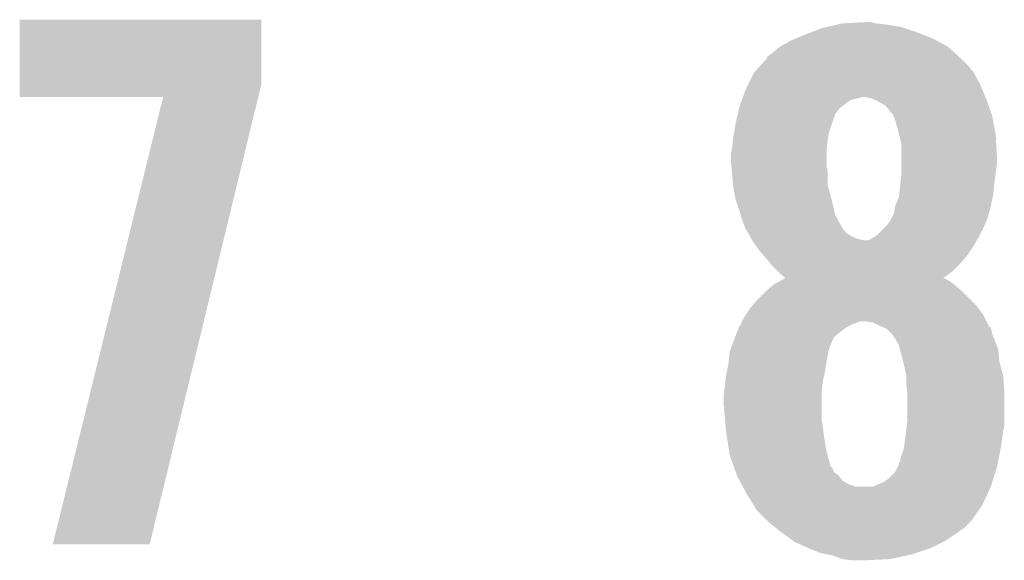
# Model space of a CAD drawing. Extents: x -1.3 to 24.2, y -3.9 to 53.4.
# Tile 33 of 44: x 14.9 to 17, y 27.5 to 28.6. Entities that reach past the tile are written whole.
import ezdxf

# ---------------------------------------------------------------- set-up
doc = ezdxf.new("R2010")
doc.units = 0
doc.layers.add('CURRENT_17_CLICK_V100_GTO', color=14, linetype='CONTINUOUS')

msp = doc.modelspace()

# ---------------------------------------------------------------- linework, layer by layer
at = {"layer": 'CURRENT_17_CLICK_V100_GTO'}
for points in [[(14.930122, 28.514038), (14.93014, 28.648638), (15.4305, 28.514038), (15.4305, 28.648638)], [(14.93014, 28.648638), (14.930142, 28.64866), (15.4305, 28.648638), (14.930142, 28.64866)], [(16.602068, 28.633418), (16.623664, 28.6385), (16.756382, 28.633418), (16.7259, 28.6385)], [(16.623664, 28.6385), (16.63446, 28.64104), (16.7259, 28.6385), (16.703042, 28.64104)], [(16.63446, 28.64104), (16.680178, 28.64358), (16.703042, 28.64104), (16.692882, 28.64358)], [(16.539972, 28.61056), (16.55826, 28.61818), (16.819882, 28.61056), (16.80007, 28.61818)], [(16.55826, 28.61818), (16.571468, 28.62326), (16.80007, 28.61818), (16.78686, 28.62326)], [(16.571468, 28.62326), (16.591282, 28.63088), (16.78686, 28.62326), (16.763998, 28.63088)], [(16.591282, 28.63088), (16.602068, 28.633418), (16.763998, 28.63088), (16.756382, 28.633418)], [(16.504922, 28.592782), (16.52778, 28.60548), (16.852894, 28.592782), (16.829316, 28.60548)], [(16.52778, 28.60548), (16.539972, 28.61056), (16.829316, 28.60548), (16.819882, 28.61056)], [(16.479524, 28.57246), (16.48968, 28.58008), (16.875252, 28.57246), (16.86687, 28.58008)], [(16.48968, 28.58008), (16.504916, 28.592778), (16.86687, 28.58008), (16.8529, 28.592778)], [(16.504916, 28.592778), (16.504922, 28.592782), (16.8529, 28.592778), (16.852894, 28.592782)], [(16.465434, 28.55468), (16.476978, 28.56738), (16.89354, 28.55468), (16.88084, 28.56738)], [(16.476978, 28.56738), (16.476982, 28.567384), (16.88084, 28.56738), (16.880836, 28.567384)], [(16.476982, 28.567384), (16.479524, 28.57246), (16.880836, 28.567384), (16.875252, 28.57246)], [(16.44015, 28.51658), (16.45158, 28.539438), (16.91894, 28.51658), (16.906242, 28.539438)], [(16.45158, 28.539438), (16.451582, 28.53944), (16.906242, 28.539438), (16.906242, 28.53944)], [(16.451582, 28.53944), (16.465434, 28.55468), (16.906242, 28.53944), (16.89354, 28.55468)], [(14.93012, 28.488662), (14.930122, 28.514038), (15.42434, 28.488662), (15.4305, 28.514038)], [(16.4338, 28.50388), (16.44015, 28.51658), (16.924232, 28.50388), (16.91894, 28.51658)], [(16.428358, 28.48864), (16.4338, 28.50388), (16.930582, 28.48864), (16.924232, 28.50388)], [(15.227272, 28.48864), (14.93012, 28.488662), (15.424336, 28.48864), (15.42434, 28.488662)], [(14.998706, 27.561566), (15.227272, 28.48864), (15.199348, 27.561566), (15.424336, 28.48864)], [(16.421102, 28.46832), (16.425636, 28.48102), (16.632766, 28.46832), (16.649702, 28.48102)], [(16.425636, 28.48102), (16.426542, 28.483558), (16.649702, 28.48102), (16.65732, 28.483558)], [(16.426542, 28.483558), (16.42745, 28.4861), (16.65732, 28.483558), (16.667478, 28.4861)], [(16.42745, 28.4861), (16.428358, 28.48864), (16.667478, 28.4861), (16.675104, 28.48864)], [(16.692874, 28.4861), (16.680178, 28.48864), (16.93164, 28.4861), (16.930582, 28.48864)], [(16.692882, 28.486098), (16.692874, 28.4861), (16.931642, 28.486098), (16.93164, 28.4861)], [(16.705582, 28.48102), (16.692882, 28.486098), (16.933456, 28.48102), (16.931642, 28.486098)], [(16.72336, 28.470856), (16.705582, 28.48102), (16.937084, 28.470856), (16.933456, 28.48102)], [(16.416998, 28.450544), (16.417584, 28.453084), (16.61922, 28.450544), (16.619224, 28.453084)], [(16.417584, 28.453084), (16.420516, 28.465782), (16.619224, 28.453084), (16.629382, 28.465782)], [(16.420516, 28.465782), (16.421102, 28.46832), (16.629382, 28.465782), (16.632766, 28.46832)], [(16.73352, 28.45816), (16.72336, 28.470856), (16.94162, 28.45816), (16.937084, 28.470856)], [(16.7386, 28.453076), (16.73352, 28.45816), (16.943434, 28.453076), (16.94162, 28.45816)], [(16.739616, 28.450538), (16.7386, 28.453076), (16.94434, 28.450538), (16.943434, 28.453076)], [(16.410092, 28.414982), (16.41348, 28.4353), (16.606522, 28.414982), (16.613292, 28.4353)], [(16.41348, 28.4353), (16.415824, 28.44546), (16.613292, 28.4353), (16.61668, 28.44546)], [(16.415824, 28.44546), (16.416998, 28.450544), (16.61668, 28.44546), (16.61922, 28.450544)], [(16.743682, 28.44038), (16.739616, 28.450538), (16.946246, 28.44038), (16.94434, 28.450538)], [(16.74876, 28.4226), (16.743682, 28.44038), (16.94958, 28.4226), (16.946246, 28.44038)], [(16.4084, 28.40482), (16.410092, 28.414982), (16.604826, 28.40482), (16.606522, 28.414982)], [(16.751936, 28.4099), (16.74876, 28.4226), (16.95196, 28.4099), (16.94958, 28.4226)], [(16.40586, 28.381962), (16.407834, 28.39974), (16.601756, 28.381962), (16.60398, 28.39974)], [(16.407834, 28.39974), (16.4084, 28.40482), (16.60398, 28.39974), (16.604826, 28.40482)], [(16.75638, 28.392118), (16.751936, 28.4099), (16.952948, 28.392118), (16.95196, 28.4099)], [(16.75638, 28.364182), (16.75638, 28.392118), (16.9545, 28.364182), (16.952948, 28.392118)], [(16.40332, 28.371802), (16.405224, 28.37942), (16.60144, 28.371802), (16.60144, 28.37942)], [(16.40332, 28.359098), (16.40332, 28.371802), (16.60144, 28.359098), (16.60144, 28.371802)], [(16.405224, 28.37942), (16.40586, 28.381962), (16.60144, 28.37942), (16.601756, 28.381962)], [(16.40459, 28.343862), (16.40332, 28.359098), (16.60144, 28.343862), (16.60144, 28.359098)], [(16.75638, 28.34894), (16.75638, 28.364182), (16.9545, 28.34894), (16.9545, 28.364182)], [(16.405438, 28.333702), (16.40459, 28.343862), (16.60398, 28.333702), (16.60144, 28.343862)], [(16.40586, 28.32862), (16.405438, 28.333702), (16.60398, 28.32862), (16.60398, 28.333702)], [(16.75638, 28.33116), (16.75638, 28.34894), (16.95196, 28.33116), (16.9545, 28.34894)], [(16.75638, 28.32862), (16.75638, 28.33116), (16.951642, 28.32862), (16.95196, 28.33116)], [(16.407938, 28.305762), (16.40586, 28.32862), (16.60398, 28.305762), (16.60398, 28.32862)], [(16.75384, 28.30322), (16.754602, 28.31084), (16.948572, 28.30322), (16.94942, 28.31084)], [(16.754602, 28.31084), (16.75638, 28.32862), (16.94942, 28.31084), (16.951642, 28.32862)], [(16.4084, 28.30068), (16.407938, 28.305762), (16.605366, 28.30068), (16.60398, 28.305762)], [(16.412974, 28.27782), (16.4084, 28.30068), (16.6116, 28.27782), (16.605366, 28.30068)], [(16.752144, 28.287982), (16.75384, 28.30322), (16.94688, 28.287982), (16.948572, 28.30322)], [(16.41348, 28.275282), (16.412974, 28.27782), (16.612186, 28.275282), (16.6116, 28.27782)], [(16.4211, 28.25242), (16.41348, 28.275282), (16.617462, 28.25242), (16.612186, 28.275282)], [(16.74368, 28.26258), (16.751298, 28.280358), (16.9418, 28.26258), (16.945354, 28.280358)], [(16.751298, 28.280358), (16.752144, 28.287982), (16.945354, 28.280358), (16.94688, 28.287982)], [(16.423276, 28.244804), (16.4211, 28.25242), (16.619218, 28.244804), (16.617462, 28.25242)], [(16.741138, 28.247338), (16.74368, 28.262578), (16.937642, 28.247338), (16.941798, 28.262578)], [(16.74368, 28.262578), (16.74368, 28.26258), (16.941798, 28.262578), (16.9418, 28.26258)], [(16.426178, 28.23464), (16.423276, 28.244804), (16.624762, 28.23464), (16.619218, 28.244804)], [(16.43126, 28.22194), (16.426178, 28.23464), (16.631688, 28.22194), (16.624762, 28.23464)], [(16.725898, 28.22194), (16.733518, 28.2321), (16.928534, 28.22194), (16.93305, 28.2321)], [(16.733518, 28.2321), (16.734786, 28.234638), (16.93305, 28.2321), (16.93418, 28.234638)], [(16.734786, 28.234638), (16.741138, 28.247338), (16.93418, 28.234638), (16.937642, 28.247338)], [(16.432956, 28.21686), (16.43126, 28.22194), (16.634458, 28.21686), (16.631688, 28.22194)], [(16.4338, 28.214324), (16.432956, 28.21686), (16.636362, 28.214324), (16.634458, 28.21686)], [(16.436338, 28.21178), (16.4338, 28.214324), (16.63827, 28.21178), (16.636362, 28.214324)], [(16.439158, 28.206704), (16.436338, 28.21178), (16.642078, 28.206704), (16.63827, 28.21178)], [(16.705578, 28.201618), (16.713194, 28.209236), (16.91894, 28.201618), (16.92148, 28.209236)], [(16.713194, 28.209236), (16.715738, 28.21178), (16.92148, 28.209236), (16.924018, 28.21178)], [(16.715738, 28.21178), (16.725898, 28.22194), (16.924018, 28.21178), (16.928534, 28.22194)], [(16.443394, 28.19908), (16.439158, 28.206704), (16.654778, 28.19908), (16.642078, 28.206704)], [(16.446216, 28.194002), (16.443394, 28.19908), (16.667478, 28.194002), (16.654778, 28.19908)], [(16.447628, 28.19146), (16.446216, 28.194002), (16.680178, 28.19146), (16.667478, 28.194002)], [(16.449038, 28.18892), (16.447628, 28.19146), (16.91132, 28.18892), (16.912844, 28.19146)], [(16.45811, 28.17622), (16.449038, 28.18892), (16.903702, 28.17622), (16.91132, 28.18892)], [(16.685256, 28.19146), (16.69288, 28.194), (16.912844, 28.19146), (16.914368, 28.194)], [(16.69288, 28.194), (16.705578, 28.201618), (16.914368, 28.194), (16.91894, 28.201618)], [(16.46174, 28.171138), (16.45811, 28.17622), (16.900312, 28.171138), (16.903702, 28.17622)], [(16.47045, 28.160978), (16.46174, 28.171138), (16.89354, 28.160978), (16.900312, 28.171138)], [(16.47698, 28.15336), (16.47045, 28.160978), (16.88701, 28.15336), (16.89354, 28.160978)], [(16.485448, 28.1432), (16.47698, 28.15336), (16.878302, 28.1432), (16.88701, 28.15336)], [(16.48968, 28.13812), (16.485448, 28.1432), (16.87322, 28.13812), (16.878302, 28.1432)], [(16.49984, 28.12796), (16.48968, 28.13812), (16.863058, 28.12796), (16.87322, 28.13812)], [(16.507458, 28.120342), (16.49984, 28.12796), (16.852934, 28.120342), (16.863058, 28.12796)], [(16.492222, 28.100022), (16.505916, 28.107638), (16.865598, 28.100022), (16.85544, 28.107638)], [(16.505916, 28.107638), (16.51505, 28.112718), (16.85544, 28.107638), (16.845284, 28.112718)], [(16.515072, 28.115264), (16.507458, 28.120342), (16.846186, 28.115264), (16.852934, 28.120342)], [(16.51505, 28.112718), (16.515054, 28.11272), (16.845284, 28.112718), (16.842806, 28.11272)], [(16.515054, 28.11272), (16.51508, 28.112734), (16.842806, 28.11272), (16.842824, 28.112734)], [(16.51508, 28.112734), (16.515072, 28.115264), (16.842824, 28.112734), (16.846186, 28.115264)], [(16.47444, 28.08478), (16.477404, 28.087322), (16.88338, 28.08478), (16.880838, 28.087322)], [(16.477404, 28.087322), (16.492218, 28.10002), (16.880838, 28.087322), (16.8656, 28.10002)], [(16.492218, 28.10002), (16.492222, 28.100022), (16.8656, 28.10002), (16.865598, 28.100022)], [(16.44831, 28.056838), (16.459198, 28.06954), (16.91132, 28.056838), (16.89862, 28.06954)], [(16.459198, 28.06954), (16.47444, 28.08478), (16.89862, 28.06954), (16.88338, 28.08478)], [(16.433798, 28.03652), (16.44396, 28.051762), (16.92656, 28.03652), (16.915128, 28.051762)], [(16.44396, 28.051762), (16.44831, 28.056838), (16.915128, 28.051762), (16.91132, 28.056838)], [(16.42618, 28.023822), (16.433796, 28.036518), (16.932916, 28.023822), (16.92656, 28.036518)], [(16.433796, 28.036518), (16.433798, 28.03652), (16.92656, 28.036518), (16.92656, 28.03652)], [(16.411956, 27.990802), (16.420088, 28.011122), (16.616684, 27.990802), (16.642082, 28.011122)], [(16.420088, 28.011122), (16.421104, 28.01366), (16.642082, 28.011122), (16.647158, 28.01366)], [(16.421104, 28.01366), (16.423636, 28.0162), (16.647158, 28.01366), (16.65224, 28.0162)], [(16.423636, 28.0162), (16.42364, 28.016204), (16.65224, 28.0162), (16.652248, 28.016204)], [(16.42364, 28.016204), (16.425332, 28.02128), (16.652248, 28.016204), (16.664938, 28.02128)], [(16.425332, 28.02128), (16.426178, 28.02382), (16.664938, 28.02128), (16.672564, 28.02382)], [(16.426178, 28.02382), (16.42618, 28.023822), (16.932918, 28.02382), (16.932916, 28.023822)], [(16.697962, 28.021278), (16.680178, 28.02382), (16.93419, 28.021278), (16.932918, 28.02382)], [(16.7132, 28.01366), (16.697962, 28.021278), (16.938004, 28.01366), (16.93419, 28.021278)], [(16.719546, 28.01112), (16.7132, 28.01366), (16.939274, 28.01112), (16.938004, 28.01366)], [(16.71959, 28.011102), (16.719546, 28.01112), (16.941804, 28.011102), (16.939274, 28.01112)], [(16.7259, 28.008576), (16.71959, 28.011102), (16.94231, 28.008576), (16.941804, 28.011102)], [(16.73606, 27.998418), (16.7259, 28.008576), (16.944342, 27.998418), (16.94231, 28.008576)], [(16.405398, 27.973018), (16.41094, 27.98826), (16.60906, 27.973018), (16.615594, 27.98826)], [(16.41094, 27.98826), (16.411956, 27.990802), (16.615594, 27.98826), (16.616684, 27.990802)], [(16.74368, 27.988258), (16.73606, 27.998418), (16.948406, 27.988258), (16.944342, 27.998418)], [(16.74495, 27.98572), (16.74368, 27.988258), (16.94942, 27.98572), (16.948406, 27.988258)], [(16.746222, 27.983178), (16.74495, 27.98572), (16.950374, 27.983178), (16.94942, 27.98572)], [(16.400782, 27.960322), (16.402626, 27.965398), (16.60525, 27.960322), (16.60652, 27.965398)], [(16.402626, 27.965398), (16.405398, 27.973018), (16.60652, 27.965398), (16.60906, 27.973018)], [(16.7513, 27.975556), (16.746222, 27.983178), (16.953232, 27.975556), (16.950374, 27.983178)], [(16.7513, 27.973016), (16.7513, 27.975556), (16.954184, 27.973016), (16.953232, 27.975556)], [(16.753478, 27.965398), (16.7513, 27.973016), (16.95704, 27.965398), (16.954184, 27.973016)], [(16.75638, 27.95524), (16.753478, 27.965398), (16.958056, 27.95524), (16.95704, 27.965398)], [(16.398748, 27.94), (16.400272, 27.95524), (16.60144, 27.94), (16.60398, 27.95524)], [(16.400272, 27.95524), (16.400782, 27.960322), (16.60398, 27.95524), (16.60525, 27.960322)], [(16.760192, 27.939998), (16.75638, 27.95524), (16.95958, 27.939998), (16.958056, 27.95524)], [(16.3957, 27.92222), (16.39824, 27.934918), (16.5989, 27.92222), (16.600714, 27.934918)], [(16.39824, 27.934918), (16.398748, 27.94), (16.600714, 27.934918), (16.60144, 27.94)], [(16.76146, 27.93492), (16.760192, 27.939998), (16.960966, 27.93492), (16.95958, 27.939998)], [(16.76654, 27.912058), (16.76146, 27.93492), (16.9672, 27.912058), (16.960966, 27.93492)], [(16.39203, 27.89936), (16.39316, 27.909518), (16.59382, 27.89936), (16.596076, 27.909518)], [(16.39316, 27.909518), (16.3957, 27.92222), (16.596076, 27.909518), (16.5989, 27.92222)], [(16.76654, 27.89428), (16.76654, 27.912058), (16.968682, 27.89428), (16.9672, 27.912058)], [(16.388926, 27.8765), (16.39062, 27.886658), (16.59128, 27.8765), (16.592408, 27.886658)], [(16.39062, 27.886658), (16.39203, 27.89936), (16.592408, 27.886658), (16.59382, 27.89936)], [(16.768128, 27.881582), (16.76654, 27.89428), (16.96974, 27.881582), (16.968682, 27.89428)], [(16.38808, 27.871422), (16.388926, 27.8765), (16.59128, 27.871422), (16.59128, 27.8765)], [(16.38808, 27.856178), (16.38808, 27.871422), (16.59128, 27.856178), (16.59128, 27.871422)], [(16.76908, 27.873958), (16.768128, 27.881582), (16.96974, 27.873958), (16.96974, 27.881582)], [(16.76908, 27.82062), (16.76908, 27.873958), (16.96974, 27.82062), (16.96974, 27.873958)], [(16.391172, 27.820622), (16.38808, 27.856178), (16.59128, 27.820622), (16.59128, 27.856178)], [(16.392498, 27.80538), (16.391172, 27.820622), (16.59382, 27.80538), (16.59128, 27.820622)], [(16.767668, 27.807918), (16.76908, 27.82062), (16.96974, 27.807918), (16.96974, 27.82062)], [(16.39316, 27.79776), (16.392498, 27.80538), (16.594774, 27.79776), (16.59382, 27.80538)], [(16.76654, 27.79776), (16.767668, 27.807918), (16.967708, 27.79776), (16.96974, 27.807918)], [(16.395066, 27.78506), (16.39316, 27.79776), (16.59636, 27.78506), (16.594774, 27.79776)], [(16.397734, 27.76728), (16.395066, 27.78506), (16.5989, 27.76728), (16.59636, 27.78506)], [(16.764, 27.77744), (16.766222, 27.79522), (16.964658, 27.77744), (16.9672, 27.79522)], [(16.766222, 27.79522), (16.76654, 27.79776), (16.9672, 27.79522), (16.967708, 27.79776)], [(16.40078, 27.746962), (16.397734, 27.76728), (16.603416, 27.746962), (16.5989, 27.76728)], [(16.756382, 27.74442), (16.761458, 27.759658), (16.95907, 27.74442), (16.962118, 27.759658)], [(16.761458, 27.759662), (16.764, 27.77744), (16.96212, 27.759662), (16.964658, 27.77744)], [(16.761458, 27.759658), (16.761458, 27.759662), (16.962118, 27.759658), (16.96212, 27.759662)], [(16.401678, 27.744418), (16.40078, 27.746962), (16.60398, 27.744418), (16.603416, 27.746962)], [(16.407952, 27.726644), (16.401678, 27.744418), (16.60906, 27.726644), (16.60398, 27.744418)], [(16.75384, 27.734258), (16.756382, 27.74442), (16.957038, 27.734258), (16.95907, 27.74442)], [(16.408848, 27.724106), (16.407952, 27.726644), (16.60906, 27.724106), (16.60906, 27.726644)], [(16.410642, 27.719022), (16.408848, 27.724106), (16.614136, 27.719022), (16.60906, 27.724106)], [(16.41333, 27.711406), (16.410642, 27.719022), (16.616678, 27.711406), (16.614136, 27.719022)], [(16.743678, 27.7114), (16.748758, 27.721558), (16.951324, 27.7114), (16.9545, 27.721558)], [(16.748758, 27.721558), (16.751298, 27.726636), (16.9545, 27.721558), (16.955514, 27.726636)], [(16.751298, 27.726636), (16.7513, 27.729176), (16.955514, 27.726636), (16.956022, 27.729176)], [(16.7513, 27.729176), (16.75384, 27.734258), (16.956022, 27.729176), (16.957038, 27.734258)], [(16.41602, 27.703782), (16.41333, 27.711406), (16.626838, 27.703782), (16.616678, 27.711406)], [(16.421438, 27.693624), (16.41602, 27.703782), (16.634458, 27.693624), (16.626838, 27.703782)], [(16.72082, 27.69108), (16.730978, 27.6987), (16.944974, 27.69108), (16.947356, 27.6987)], [(16.730978, 27.6987), (16.743678, 27.7114), (16.947356, 27.6987), (16.951324, 27.7114)], [(16.425504, 27.686), (16.421438, 27.693624), (16.647158, 27.686), (16.634458, 27.693624)], [(16.428212, 27.680922), (16.425504, 27.686), (16.662398, 27.680922), (16.647158, 27.686)], [(16.428214, 27.68092), (16.428212, 27.680922), (16.697956, 27.68092), (16.662398, 27.680922)], [(16.43634, 27.66568), (16.428214, 27.68092), (16.934686, 27.66568), (16.9418, 27.68092)], [(16.697956, 27.68092), (16.70812, 27.686), (16.9418, 27.68092), (16.943386, 27.686)], [(16.70812, 27.686), (16.72082, 27.69108), (16.943386, 27.686), (16.944974, 27.69108)], [(16.45041, 27.642818), (16.43634, 27.66568), (16.924018, 27.642818), (16.934686, 27.66568)], [(16.456658, 27.632662), (16.45041, 27.642818), (16.916986, 27.632662), (16.924018, 27.642818)], [(16.479522, 27.609798), (16.456658, 27.632662), (16.901158, 27.609798), (16.916986, 27.632662)], [(16.48206, 27.60726), (16.479522, 27.609798), (16.89862, 27.60726), (16.901158, 27.609798)], [(16.49476, 27.5971), (16.48206, 27.60726), (16.88846, 27.5971), (16.89862, 27.60726)], [(16.50746, 27.58694), (16.49476, 27.5971), (16.874236, 27.58694), (16.88846, 27.5971)], [(16.510954, 27.5844), (16.50746, 27.58694), (16.87068, 27.5844), (16.874236, 27.58694)], [(16.53191, 27.56916), (16.510954, 27.5844), (16.847818, 27.56916), (16.87068, 27.5844)], [(15.199342, 27.56154), (14.998706, 27.561566), (15.199342, 27.56154), (15.199348, 27.561566)], [(16.5354, 27.566622), (16.53191, 27.56916), (16.842742, 27.566622), (16.847818, 27.56916)], [(16.56334, 27.55392), (16.5354, 27.566622), (16.817338, 27.55392), (16.842742, 27.566622)], [(16.588738, 27.543762), (16.56334, 27.55392), (16.786864, 27.543762), (16.817338, 27.55392)], [(16.601444, 27.54122), (16.588738, 27.543762), (16.779238, 27.54122), (16.786864, 27.543762)], [(16.614138, 27.53868), (16.601444, 27.54122), (16.767808, 27.53868), (16.779238, 27.54122)], [(16.634456, 27.531062), (16.614138, 27.53868), (16.733526, 27.531062), (16.767808, 27.53868)], [(16.634472, 27.53106), (16.634456, 27.531062), (16.733518, 27.53106), (16.733526, 27.531062)], [(16.65478, 27.52852), (16.634472, 27.53106), (16.68018, 27.52852), (16.733518, 27.53106)]]:
    msp.add_solid(points, dxfattribs=at)

doc.saveas('drawing.dxf')
